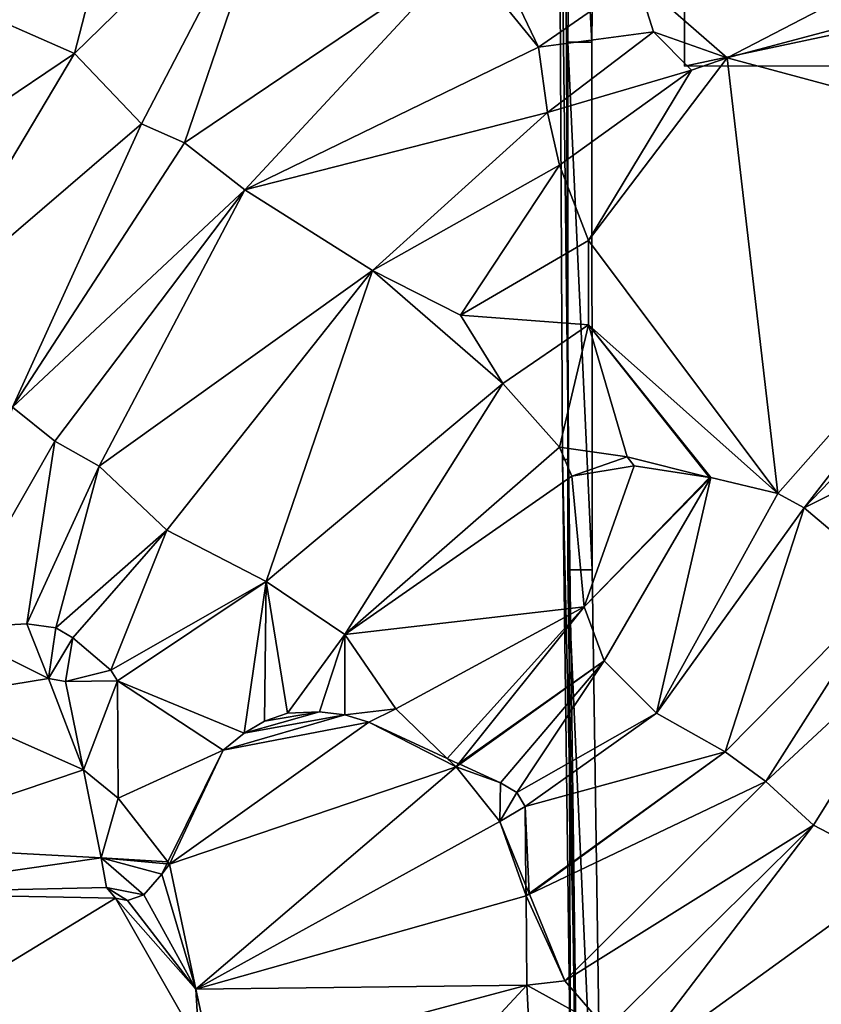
# Model space of a CAD drawing. Header units: inches. Extents: x 573046 to 573309, y 6670408 to 6670677.
# Tile 60 of 111: x 573124 to 573150, y 6670580 to 6670612. Entities that reach past the tile are written whole.
import ezdxf

# ---------------------------------------------------------------- set-up
doc = ezdxf.new("R2010")
doc.units = ezdxf.units.IN
doc.header["$MEASUREMENT"] = 0
for name, color, linetype in [('Bygning', 10, 'Continuous'), ('Objekter_Gjerde', 10, 'Continuous'), ('Objekter_Hekk', 10, 'Continuous'), ('Terreng_ortofoto', 10, 'Continuous')]:
    doc.layers.add(name, color=color, linetype=linetype)

msp = doc.modelspace()

# ---------------------------------------------------------------- linework, layer by layer
at = {"layer": 'Terreng_ortofoto'}
for points in [[(573125.61, 6670611.18, 214), (573128.14, 6670620.98, 215), (573121.63, 6670612.93, 214)], [(573125.61, 6670611.18, 214), (573132.59, 6670618, 215), (573128.14, 6670620.98, 215)], [(573125.61, 6670611.18, 214), (573127.83, 6670608.86, 214), (573132.59, 6670618, 215)], [(573129.25, 6670608.23, 214), (573132.59, 6670618, 215), (573127.83, 6670608.86, 214)], [(573129.25, 6670608.23, 214), (573138.49, 6670614.46, 215), (573132.59, 6670618, 215)], [(573129.25, 6670608.23, 214), (573131.25, 6670606.67, 214), (573138.49, 6670614.46, 215)], [(573140.98, 6670611.4, 215), (573138.49, 6670614.46, 215), (573131.25, 6670606.67, 214)], [(573140.38, 6670612.67, 215), (573138.49, 6670614.46, 215), (573140.98, 6670611.4, 215)], [(573140.38, 6670612.67, 215), (573140.98, 6670611.4, 215), (573144.24, 6670613.66, 216)], [(573140.98, 6670611.4, 215), (573144.79, 6670611.9, 216), (573144.24, 6670613.66, 216)], [(573147.24, 6670611.04, 216), (573144.24, 6670613.66, 216), (573144.79, 6670611.9, 216)], [(573147.24, 6670611.04, 216), (573150.33, 6670612.64, 216), (573144.24, 6670613.66, 216)], [(573125.61, 6670611.18, 214), (573121.63, 6670612.93, 214), (573117.15, 6670605.49, 213)], [(573147.24, 6670611.04, 216), (573152.26, 6670612.38, 216), (573150.33, 6670612.64, 216)], [(573147.24, 6670611.04, 216), (573158.9, 6670607.91, 216), (573152.26, 6670612.38, 216)], [(573140.98, 6670611.4, 215), (573141.28, 6670609.23, 215), (573144.79, 6670611.9, 216)], [(573141.28, 6670609.23, 215), (573146.05, 6670610.63, 216), (573144.79, 6670611.9, 216)], [(573147.24, 6670611.04, 216), (573144.79, 6670611.9, 216), (573146.05, 6670610.63, 216)], [(573125.61, 6670611.18, 214), (573117.15, 6670605.49, 213), (573120.45, 6670602.53, 213)], [(573125.61, 6670611.18, 214), (573120.45, 6670602.53, 213), (573127.83, 6670608.86, 214)], [(573140.98, 6670611.4, 215), (573131.25, 6670606.67, 214), (573141.28, 6670609.23, 215)], [(573147.24, 6670611.04, 216), (573146.05, 6670610.63, 216), (573142.64, 6670604.99, 215)], [(573148.91, 6670596.61, 215), (573147.24, 6670611.04, 216), (573142.64, 6670604.99, 215)], [(573148.91, 6670596.61, 215), (573158.9, 6670607.91, 216), (573147.24, 6670611.04, 216)], [(573141.28, 6670609.23, 215), (573141.68, 6670607.49, 215), (573146.05, 6670610.63, 216)], [(573146.05, 6670610.63, 216), (573141.68, 6670607.49, 215), (573142.64, 6670604.99, 215)], [(573141.28, 6670609.23, 215), (573131.25, 6670606.67, 214), (573135.48, 6670604, 214)], [(573141.28, 6670609.23, 215), (573135.48, 6670604, 214), (573141.68, 6670607.49, 215)], [(573127.83, 6670608.86, 214), (573120.45, 6670602.53, 213), (573123.55, 6670599.47, 213)], [(573129.25, 6670608.23, 214), (573127.83, 6670608.86, 214), (573123.55, 6670599.47, 213)], [(573129.25, 6670608.23, 214), (573123.55, 6670599.47, 213), (573131.25, 6670606.67, 214)], [(573148.91, 6670596.61, 215), (573149.79, 6670596.13, 215), (573158.9, 6670607.91, 216)], [(573149.79, 6670596.13, 215), (573159.89, 6670606.64, 216), (573158.9, 6670607.91, 216)], [(573141.68, 6670607.49, 215), (573135.48, 6670604, 214), (573138.4, 6670602.52, 214)], [(573141.68, 6670607.49, 215), (573138.4, 6670602.52, 214), (573142.64, 6670604.99, 215)], [(573124.95, 6670598.34, 213), (573131.25, 6670606.67, 214), (573123.55, 6670599.47, 213)], [(573126.42, 6670597.51, 213), (573131.25, 6670606.67, 214), (573124.95, 6670598.34, 213)], [(573135.48, 6670604, 214), (573131.25, 6670606.67, 214), (573126.42, 6670597.51, 213)], [(573149.79, 6670596.13, 215), (573161.63, 6670602.03, 216), (573159.89, 6670606.64, 216)], [(573142.64, 6670602.2, 215), (573142.64, 6670604.99, 215), (573138.4, 6670602.52, 214)], [(573148.91, 6670596.61, 215), (573142.64, 6670604.99, 215), (573142.64, 6670602.2, 215)], [(573128.67, 6670595.4, 213), (573135.48, 6670604, 214), (573126.42, 6670597.51, 213)], [(573128.67, 6670595.4, 213), (573131.96, 6670593.7, 213), (573135.48, 6670604, 214)], [(573131.96, 6670593.7, 213), (573139.8, 6670600.25, 214), (573135.48, 6670604, 214)], [(573135.48, 6670604, 214), (573139.8, 6670600.25, 214), (573138.4, 6670602.52, 214)], [(573142.64, 6670602.2, 215), (573138.4, 6670602.52, 214), (573139.8, 6670600.25, 214)], [(573142.64, 6670602.2, 215), (573139.8, 6670600.25, 214), (573141.68, 6670598.14, 214)], [(573142.64, 6670602.2, 215), (573141.68, 6670598.14, 214), (573143.92, 6670597.82, 215)], [(573142.64, 6670602.2, 215), (573143.92, 6670597.82, 215), (573146.65, 6670597.143, 215)], [(573142.64, 6670602.2, 215), (573146.65, 6670597.143, 215), (573146.689, 6670597.135, 215)], [(573148.91, 6670596.61, 215), (573142.64, 6670602.2, 215), (573146.689, 6670597.135, 215)], [(573149.79, 6670596.13, 215), (573152.71, 6670593.66, 215), (573161.63, 6670602.03, 216)], [(573134.56, 6670591.94, 213), (573139.8, 6670600.25, 214), (573131.96, 6670593.7, 213)], [(573134.56, 6670591.94, 213), (573141.68, 6670598.14, 214), (573139.8, 6670600.25, 214)], [(573124.95, 6670598.34, 213), (573123.55, 6670599.47, 213), (573121.41, 6670592.15, 212)], [(573124.95, 6670598.34, 213), (573121.41, 6670592.15, 212), (573124.03, 6670592.29, 212)], [(573126.42, 6670597.51, 213), (573124.95, 6670598.34, 213), (573124.03, 6670592.29, 212)], [(573134.56, 6670591.94, 213), (573142.09, 6670597.18, 214), (573141.68, 6670598.14, 214)], [(573143.92, 6670597.82, 215), (573141.68, 6670598.14, 214), (573142.09, 6670597.18, 214)], [(573143.92, 6670597.82, 215), (573142.09, 6670597.18, 214), (573144.15, 6670597.53, 215)], [(573143.92, 6670597.82, 215), (573144.15, 6670597.53, 215), (573146.65, 6670597.143, 215)], [(573124.99, 6670592.16, 212), (573126.42, 6670597.51, 213), (573124.03, 6670592.29, 212)], [(573128.67, 6670595.4, 213), (573126.42, 6670597.51, 213), (573124.99, 6670592.16, 212)], [(573142.5, 6670592.86, 214), (573144.15, 6670597.53, 215), (573142.09, 6670597.18, 214)], [(573142.5, 6670592.86, 214), (573146.65, 6670597.143, 215), (573144.15, 6670597.53, 215)], [(573142.5, 6670592.86, 214), (573142.09, 6670597.18, 214), (573134.56, 6670591.94, 213)], [(573142.5, 6670592.86, 214), (573146.689, 6670597.135, 215), (573146.65, 6670597.143, 215)], [(573142.5, 6670592.86, 214), (573143.16, 6670591.07, 214), (573146.689, 6670597.135, 215)], [(573143.16, 6670591.07, 214), (573144.89, 6670589.33, 214), (573146.689, 6670597.135, 215)], [(573144.89, 6670589.33, 214), (573148.91, 6670596.61, 215), (573146.689, 6670597.135, 215)], [(573144.89, 6670589.33, 214), (573149.79, 6670596.13, 215), (573148.91, 6670596.61, 215)], [(573144.89, 6670589.33, 214), (573147.17, 6670588.05, 214), (573149.79, 6670596.13, 215)], [(573149.79, 6670596.13, 215), (573147.17, 6670588.05, 214), (573152.71, 6670593.66, 215)], [(573128.67, 6670595.4, 213), (573124.99, 6670592.16, 212), (573125.55, 6670591.83, 212)], [(573128.67, 6670595.4, 213), (573125.55, 6670591.83, 212), (573126.81, 6670590.76, 212)], [(573128.67, 6670595.4, 213), (573126.81, 6670590.76, 212), (573131.96, 6670593.7, 213)], [(573131.96, 6670593.7, 213), (573126.81, 6670590.76, 212), (573127.03, 6670590.4, 212)], [(573131.96, 6670593.7, 213), (573127.03, 6670590.4, 212), (573131.23, 6670588.67, 212.44)], [(573131.96, 6670593.7, 213), (573131.23, 6670588.67, 212.44), (573131.9, 6670589.07, 212.57)], [(573132.66, 6670589.33, 212.66), (573131.96, 6670593.7, 213), (573131.9, 6670589.07, 212.57)], [(573134.56, 6670591.94, 213), (573131.96, 6670593.7, 213), (573132.66, 6670589.33, 212.66)], [(573152.71, 6670593.66, 215), (573147.17, 6670588.05, 214), (573148.52, 6670587.07, 214)], [(573152.71, 6670593.66, 215), (573148.52, 6670587.07, 214), (573154.4, 6670592.54, 215)], [(573142.5, 6670592.86, 214), (573134.56, 6670591.94, 213), (573136.26, 6670589.48, 213)], [(573142.5, 6670592.86, 214), (573136.26, 6670589.48, 213), (573137.96, 6670587.832, 213.005)], [(573142.5, 6670592.86, 214), (573137.96, 6670587.832, 213.005), (573138.336, 6670587.658, 213.023)], [(573142.5, 6670592.86, 214), (573138.336, 6670587.658, 213.023), (573143.16, 6670591.07, 214)], [(573154.4, 6670592.54, 215), (573148.52, 6670587.07, 214), (573150.1, 6670585.62, 214)], [(573154.4, 6670592.54, 215), (573150.1, 6670585.62, 214), (573153.08, 6670584.07, 214)], [(573121.41, 6670592.15, 212), (573124.74, 6670590.48, 211.51), (573124.03, 6670592.29, 212)], [(573124.99, 6670592.16, 212), (573124.03, 6670592.29, 212), (573124.74, 6670590.48, 211.51)], [(573121.41, 6670592.15, 212), (573120.61, 6670589.805, 211.31), (573124.74, 6670590.48, 211.51)], [(573125.55, 6670591.83, 212), (573124.99, 6670592.16, 212), (573124.74, 6670590.48, 211.51)], [(573134.56, 6670591.94, 213), (573132.66, 6670589.33, 212.66), (573133.72, 6670589.38, 212.76)], [(573134.56, 6670591.94, 213), (573133.72, 6670589.38, 212.76), (573134.56, 6670589.28, 212.83)], [(573134.56, 6670591.94, 213), (573134.56, 6670589.28, 212.83), (573136.26, 6670589.48, 213)], [(573125.55, 6670591.83, 212), (573124.74, 6670590.48, 211.51), (573125.31, 6670590.38, 211.5)], [(573125.55, 6670591.83, 212), (573125.31, 6670590.38, 211.5), (573126.81, 6670590.76, 212)], [(573143.16, 6670591.07, 214), (573138.336, 6670587.658, 213.023), (573138.375, 6670587.64, 213.025)], [(573143.16, 6670591.07, 214), (573138.375, 6670587.64, 213.025), (573139.72, 6670587.02, 213.09)], [(573143.16, 6670591.07, 214), (573139.72, 6670587.02, 213.09), (573140.26, 6670586.7, 213.09)], [(573143.16, 6670591.07, 214), (573140.26, 6670586.7, 213.09), (573144.89, 6670589.33, 214)], [(573126.81, 6670590.76, 212), (573125.31, 6670590.38, 211.5), (573127.03, 6670590.4, 212)], [(573125.9, 6670587.46, 211.515), (573124.74, 6670590.48, 211.51), (573120.61, 6670589.805, 211.31)], [(573125.31, 6670590.38, 211.5), (573124.74, 6670590.48, 211.51), (573125.9, 6670587.46, 211.515)], [(573125.31, 6670590.38, 211.5), (573125.9, 6670587.46, 211.515), (573127.03, 6670590.4, 212)], [(573127.03, 6670590.4, 212), (573125.9, 6670587.46, 211.515), (573127.05, 6670586.52, 212)], [(573127.03, 6670590.4, 212), (573127.05, 6670586.52, 212), (573130.53, 6670588.11, 212.37)], [(573127.03, 6670590.4, 212), (573130.53, 6670588.11, 212.37), (573131.23, 6670588.67, 212.44)], [(573125.9, 6670587.46, 211.515), (573120.61, 6670589.805, 211.31), (573118.51, 6670584.97, 211)], [(573134.56, 6670589.28, 212.83), (573131.23, 6670588.67, 212.44), (573130.53, 6670588.11, 212.37)], [(573134.56, 6670589.28, 212.83), (573130.53, 6670588.11, 212.37), (573135.36, 6670589.03, 212.88)], [(573133.72, 6670589.38, 212.76), (573131.9, 6670589.07, 212.57), (573131.23, 6670588.67, 212.44)], [(573133.72, 6670589.38, 212.76), (573131.23, 6670588.67, 212.44), (573134.56, 6670589.28, 212.83)], [(573132.66, 6670589.33, 212.66), (573131.9, 6670589.07, 212.57), (573133.72, 6670589.38, 212.76)], [(573136.26, 6670589.48, 213), (573134.56, 6670589.28, 212.83), (573135.36, 6670589.03, 212.88)], [(573136.26, 6670589.48, 213), (573135.36, 6670589.03, 212.88), (573137.96, 6670587.832, 213.005)], [(573144.89, 6670589.33, 214), (573140.26, 6670586.7, 213.09), (573140.54, 6670586.24, 213.09)], [(573144.89, 6670589.33, 214), (573140.54, 6670586.24, 213.09), (573147.17, 6670588.05, 214)], [(573135.36, 6670589.03, 212.88), (573130.53, 6670588.11, 212.37), (573128.76, 6670584.33, 212)], [(573135.36, 6670589.03, 212.88), (573128.76, 6670584.33, 212), (573138.25, 6670587.55, 213)], [(573135.36, 6670589.03, 212.88), (573138.25, 6670587.55, 213), (573137.96, 6670587.832, 213.005)], [(573130.53, 6670588.11, 212.37), (573127.05, 6670586.52, 212), (573128.701, 6670584.406, 212.037)], [(573130.53, 6670588.11, 212.37), (573128.701, 6670584.406, 212.037), (573128.76, 6670584.33, 212)], [(573147.17, 6670588.05, 214), (573140.54, 6670586.24, 213.09), (573140.677, 6670583.357, 213)], [(573147.17, 6670588.05, 214), (573140.677, 6670583.357, 213), (573140.686, 6670583.335, 213)], [(573147.17, 6670588.05, 214), (573140.686, 6670583.335, 213), (573148.52, 6670587.07, 214)], [(573137.96, 6670587.832, 213.005), (573138.25, 6670587.55, 213), (573138.336, 6670587.658, 213.023)], [(573138.336, 6670587.658, 213.023), (573138.25, 6670587.55, 213), (573138.375, 6670587.64, 213.025)], [(573138.25, 6670587.55, 213), (573139.72, 6670587.02, 213.09), (573138.375, 6670587.64, 213.025)], [(573125.9, 6670587.46, 211.515), (573118.51, 6670584.97, 211), (573126.49, 6670584.54, 211.53)], [(573125.9, 6670587.46, 211.515), (573126.49, 6670584.54, 211.53), (573127.05, 6670586.52, 212)], [(573138.25, 6670587.55, 213), (573128.76, 6670584.33, 212), (573129.63, 6670580.19, 212)], [(573138.25, 6670587.55, 213), (573129.63, 6670580.19, 212), (573139.7, 6670585.74, 213)], [(573138.25, 6670587.55, 213), (573139.7, 6670585.74, 213), (573139.72, 6670587.02, 213.09)], [(573140.26, 6670586.7, 213.09), (573139.72, 6670587.02, 213.09), (573139.7, 6670585.74, 213)], [(573140.686, 6670583.335, 213), (573141.86, 6670580.47, 213), (573148.52, 6670587.07, 214)], [(573148.52, 6670587.07, 214), (573141.86, 6670580.47, 213), (573150.1, 6670585.62, 214)], [(573140.26, 6670586.7, 213.09), (573139.7, 6670585.74, 213), (573140.54, 6670586.24, 213.09)], [(573127.05, 6670586.52, 212), (573126.49, 6670584.54, 211.53), (573128.701, 6670584.406, 212.037)], [(573140.54, 6670586.24, 213.09), (573139.7, 6670585.74, 213), (573140.567, 6670583.626, 213)], [(573140.54, 6670586.24, 213.09), (573140.567, 6670583.626, 213), (573140.677, 6670583.357, 213)], [(573140.57, 6670583.28, 212.925), (573139.7, 6670585.74, 213), (573129.63, 6670580.19, 212)], [(573140.57, 6670583.28, 212.925), (573140.567, 6670583.626, 213), (573139.7, 6670585.74, 213)], [(573150.1, 6670585.62, 214), (573141.86, 6670580.47, 213), (573143.24, 6670578.86, 213)], [(573150.1, 6670585.62, 214), (573143.24, 6670578.86, 213), (573143.78, 6670577.34, 213)], [(573153.08, 6670584.07, 214), (573150.1, 6670585.62, 214), (573143.78, 6670577.34, 213)], [(573126.49, 6670584.54, 211.53), (573118.51, 6670584.97, 211), (573118.35, 6670583.37, 211)], [(573126.49, 6670584.54, 211.53), (573118.35, 6670583.37, 211), (573126.67, 6670583.56, 211.63)], [(573126.49, 6670584.54, 211.53), (573126.67, 6670583.56, 211.63), (573127.9, 6670583.31, 211.93)], [(573126.49, 6670584.54, 211.53), (573127.9, 6670583.31, 211.93), (573128.5, 6670584, 212)], [(573126.49, 6670584.54, 211.53), (573128.5, 6670584, 212), (573128.667, 6670584.339, 212.03)], [(573126.49, 6670584.54, 211.53), (573128.667, 6670584.339, 212.03), (573128.701, 6670584.406, 212.037)], [(573128.76, 6670584.33, 212), (573128.667, 6670584.339, 212.03), (573128.5, 6670584, 212)], [(573128.76, 6670584.33, 212), (573128.701, 6670584.406, 212.037), (573128.667, 6670584.339, 212.03)], [(573128.76, 6670584.33, 212), (573128.5, 6670584, 212), (573129.63, 6670580.19, 212)], [(573153.08, 6670584.07, 214), (573143.78, 6670577.34, 213), (573157.8, 6670580.36, 214)], [(573127.9, 6670583.31, 211.93), (573129.63, 6670580.19, 212), (573128.5, 6670584, 212)], [(573126.96, 6670583.2, 211.78), (573118.35, 6670583.37, 211), (573116.7, 6670576.95, 211)], [(573126.67, 6670583.56, 211.63), (573118.35, 6670583.37, 211), (573126.96, 6670583.2, 211.78)], [(573126.67, 6670583.56, 211.63), (573126.96, 6670583.2, 211.78), (573127.36, 6670583.13, 211.81)], [(573126.67, 6670583.56, 211.63), (573127.36, 6670583.13, 211.81), (573127.9, 6670583.31, 211.93)], [(573140.57, 6670583.28, 212.925), (573140.677, 6670583.357, 213), (573140.567, 6670583.626, 213)], [(573140.57, 6670583.28, 212.925), (573140.686, 6670583.335, 213), (573140.677, 6670583.357, 213)], [(573126.96, 6670583.2, 211.78), (573116.7, 6670576.95, 211), (573129.74, 6670578.35, 212)], [(573126.96, 6670583.2, 211.78), (573129.74, 6670578.35, 212), (573129.63, 6670580.19, 212)], [(573126.96, 6670583.2, 211.78), (573129.63, 6670580.19, 212), (573127.36, 6670583.13, 211.81)], [(573127.9, 6670583.31, 211.93), (573127.36, 6670583.13, 211.81), (573129.63, 6670580.19, 212)], [(573140.57, 6670583.28, 212.925), (573129.63, 6670580.19, 212), (573140.6, 6670580.32, 212.76)], [(573140.57, 6670583.28, 212.925), (573141.86, 6670580.47, 213), (573140.686, 6670583.335, 213)], [(573140.57, 6670583.28, 212.925), (573140.6, 6670580.32, 212.76), (573141.86, 6670580.47, 213)], [(573141.86, 6670580.47, 213), (573140.6, 6670580.32, 212.76), (573143.24, 6670578.86, 213)], [(573140.6, 6670580.32, 212.76), (573129.63, 6670580.19, 212), (573130.2, 6670577.55, 212)], [(573129.63, 6670580.19, 212), (573129.74, 6670578.35, 212), (573130.2, 6670577.55, 212)], [(573140.6, 6670580.32, 212.76), (573130.2, 6670577.55, 212), (573134.74, 6670574.02, 212)], [(573140.6, 6670580.32, 212.76), (573134.74, 6670574.02, 212), (573140.795, 6670576.385, 212.545)], [(573143.24, 6670578.86, 213), (573140.6, 6670580.32, 212.76), (573140.795, 6670576.385, 212.545)], [(573148.2, 6670568.43, 213), (573157.8, 6670580.36, 214), (573143.78, 6670577.34, 213)], [(573148.2, 6670568.43, 213), (573150.79, 6670564.94, 213), (573157.8, 6670580.36, 214)]]:
    msp.add_3dface(points, dxfattribs=at)

# ---------------------------------------------------------------- meshes
at = {"layer": 'Bygning', "color": 74, "true_color": 0x55aa00}
mesh = msp.add_polyface(dxfattribs=at)
corners = [(573145.82, 6670610.77, 219.04), (573145.81, 6670614.4, 216.382), (573145.82, 6670610.77, 215.985), (573145.81, 6670614.4, 220.75)]
mesh.append_faces([[corners[k] for k in face] for face in [(0, 3, 1), (0, 1, 2)]])
mesh = msp.add_polyface(dxfattribs=at)
corners = [(573145.82, 6670610.77, 219.04), (573152.28, 6670610.779, 219.03), (573152.27, 6670612.131, 219.76), (573145.81, 6670614.4, 220.75), (573156.79, 6670614.391, 220.75), (573154.51, 6670612.109, 219.76)]
mesh.append_faces([[corners[k] for k in face] for face in [(2, 5, 4), (2, 4, 3), (0, 2, 3), (0, 1, 2)]])
mesh = msp.add_polyface(dxfattribs=at)
corners = [(573152.28, 6670610.779, 219.03), (573145.82, 6670610.77, 215.985), (573152.28, 6670610.779, 215.912), (573145.82, 6670610.77, 219.04)]
mesh.append_faces([[corners[k] for k in face] for face in [(0, 3, 1), (0, 1, 2)]])
at = {"layer": 'Objekter_Gjerde', "color": 24, "true_color": 0xaa170d}
mesh = msp.add_polyface(dxfattribs=at)
corners = [(573142.37, 6670567.892, 213.77), (573142.04, 6670577.167, 214.17), (573142.17, 6670567.89, 213.77), (573132.842, 6670643.652, 218.29), (573141.117, 6670628.082, 217.53), (573133.018, 6670643.746, 218.29), (573141.98, 6670597.74, 215.62), (573141.78, 6670597.74, 215.62), (573141.303, 6670628.156, 217.53), (573141.63, 6670626.265, 217.48), (573141.83, 6670626.293, 217.48), (573142.24, 6670577.172, 214.17), (573142.37, 6670567.892, 212.351), (573142.04, 6670577.167, 212.752), (573142.17, 6670567.89, 212.331), (573132.842, 6670643.652, 217.855), (573141.117, 6670628.082, 216.781), (573133.018, 6670643.746, 217.913), (573142.24, 6670577.172, 212.78), (573141.78, 6670597.74, 213.991), (573141.303, 6670628.156, 216.839), (573141.83, 6670626.293, 216.689), (573141.98, 6670597.74, 214.056), (573141.63, 6670626.265, 216.635)]
mesh.append_faces([[corners[k] for k in face] for face in [(0, 2, 12), (2, 14, 12), (0, 2, 12), (2, 14, 12), (2, 1, 13), (2, 13, 14), (2, 1, 13), (2, 13, 14), (11, 0, 18), (0, 12, 18), (11, 0, 18), (0, 12, 18), (1, 7, 19), (1, 19, 13), (1, 7, 19), (1, 19, 13), (6, 11, 22), (11, 18, 22), (6, 11, 22), (11, 18, 22), (7, 9, 23), (7, 23, 19), (7, 9, 23), (7, 23, 19), (10, 6, 21), (6, 22, 21), (10, 6, 21), (6, 22, 21), (9, 4, 16), (9, 16, 23), (9, 4, 16), (9, 16, 23), (8, 10, 20), (10, 21, 20), (8, 10, 20), (10, 21, 20), (4, 3, 15), (4, 15, 16), (4, 3, 15), (4, 15, 16), (5, 8, 17), (8, 20, 17), (5, 8, 17), (8, 20, 17), (3, 5, 17), (3, 17, 15), (3, 5, 17), (3, 17, 15), (23, 21, 16), (18, 22, 19), (22, 21, 23), (19, 22, 23), (13, 12, 18), (16, 21, 20), (17, 16, 20), (18, 19, 13), (15, 16, 17), (12, 13, 14), (4, 9, 8), (11, 6, 1), (6, 10, 9), (7, 6, 9), (1, 0, 11), (9, 10, 8), (5, 4, 8), (1, 6, 7), (3, 4, 5), (0, 1, 2)]], dxfattribs={"color": 25})
mesh = msp.add_polyface(dxfattribs=at)
corners = [(573142.37, 6670567.892, 213.77), (573142.04, 6670577.167, 214.17), (573142.17, 6670567.89, 213.77), (573132.842, 6670643.652, 218.29), (573141.117, 6670628.082, 217.53), (573133.018, 6670643.746, 218.29), (573141.98, 6670597.74, 215.62), (573141.78, 6670597.74, 215.62), (573141.303, 6670628.156, 217.53), (573141.63, 6670626.265, 217.48), (573141.83, 6670626.293, 217.48), (573142.24, 6670577.172, 214.17), (573142.37, 6670567.892, 212.351), (573142.04, 6670577.167, 212.752), (573142.17, 6670567.89, 212.331), (573132.842, 6670643.652, 217.855), (573141.117, 6670628.082, 216.781), (573133.018, 6670643.746, 217.913), (573142.24, 6670577.172, 212.78), (573141.78, 6670597.74, 213.991), (573141.303, 6670628.156, 216.839), (573141.83, 6670626.293, 216.689), (573141.98, 6670597.74, 214.056), (573141.63, 6670626.265, 216.635)]
mesh.append_faces([[corners[k] for k in face] for face in [(0, 2, 12), (2, 14, 12), (0, 2, 12), (2, 14, 12), (2, 1, 13), (2, 13, 14), (2, 1, 13), (2, 13, 14), (11, 0, 18), (0, 12, 18), (11, 0, 18), (0, 12, 18), (1, 7, 19), (1, 19, 13), (1, 7, 19), (1, 19, 13), (6, 11, 22), (11, 18, 22), (6, 11, 22), (11, 18, 22), (7, 9, 23), (7, 23, 19), (7, 9, 23), (7, 23, 19), (10, 6, 21), (6, 22, 21), (10, 6, 21), (6, 22, 21), (9, 4, 16), (9, 16, 23), (9, 4, 16), (9, 16, 23), (8, 10, 20), (10, 21, 20), (8, 10, 20), (10, 21, 20), (4, 3, 15), (4, 15, 16), (4, 3, 15), (4, 15, 16), (5, 8, 17), (8, 20, 17), (5, 8, 17), (8, 20, 17), (3, 5, 17), (3, 17, 15), (3, 5, 17), (3, 17, 15), (23, 21, 16), (18, 22, 19), (22, 21, 23), (19, 22, 23), (13, 12, 18), (16, 21, 20), (17, 16, 20), (18, 19, 13), (15, 16, 17), (12, 13, 14), (4, 9, 8), (11, 6, 1), (6, 10, 9), (7, 6, 9), (1, 0, 11), (9, 10, 8), (5, 4, 8), (1, 6, 7), (3, 4, 5), (0, 1, 2)]])
mesh = msp.add_polyface(dxfattribs=at)
corners = [(573186.194, 6670601.236, 217.08), (573184.098, 6670605.497, 217.03), (573183.922, 6670605.401, 217.03), (573186.406, 6670601.264, 217.08), (573182.167, 6670583.253, 215.91), (573176.398, 6670564.818, 215.47), (573143.619, 6670567.719, 213.45), (573143.601, 6670567.519, 213.45), (573176.542, 6670564.604, 215.47), (573181.973, 6670583.305, 215.91), (573186.194, 6670601.236, 216.463), (573184.098, 6670605.497, 216.636), (573183.922, 6670605.401, 216.618), (573186.406, 6670601.264, 216.487), (573182.167, 6670583.253, 215.733), (573176.398, 6670564.818, 215.206), (573143.619, 6670567.719, 212.447), (573143.601, 6670567.519, 212.432), (573176.542, 6670564.604, 215.306), (573181.973, 6670583.305, 215.701)]
mesh.append_faces([[corners[k] for k in face] for face in [(7, 6, 16), (7, 16, 17), (7, 6, 16), (7, 16, 17), (8, 7, 18), (7, 17, 18), (8, 7, 18), (7, 17, 18), (6, 5, 15), (6, 15, 16), (6, 5, 15), (6, 15, 16), (5, 9, 19), (5, 19, 15), (5, 9, 19), (5, 19, 15), (4, 8, 14), (8, 18, 14), (4, 8, 14), (8, 18, 14), (9, 0, 10), (9, 10, 19), (9, 0, 10), (9, 10, 19), (3, 4, 13), (4, 14, 13), (3, 4, 13), (4, 14, 13), (0, 2, 12), (0, 12, 10), (0, 2, 12), (0, 12, 10), (1, 3, 11), (3, 13, 11), (1, 3, 11), (3, 13, 11), (2, 1, 11), (2, 11, 12), (2, 1, 11), (2, 11, 12), (15, 17, 18), (10, 19, 14), (14, 19, 15), (14, 15, 18), (15, 16, 17), (13, 10, 14), (13, 11, 10), (10, 11, 12), (5, 7, 8), (0, 9, 4), (4, 9, 5), (4, 5, 8), (5, 6, 7), (3, 0, 4), (3, 1, 0), (0, 1, 2)]], dxfattribs={"color": 25})
mesh = msp.add_polyface(dxfattribs=at)
corners = [(573186.194, 6670601.236, 217.08), (573184.098, 6670605.497, 217.03), (573183.922, 6670605.401, 217.03), (573186.406, 6670601.264, 217.08), (573182.167, 6670583.253, 215.91), (573176.398, 6670564.818, 215.47), (573143.619, 6670567.719, 213.45), (573143.601, 6670567.519, 213.45), (573176.542, 6670564.604, 215.47), (573181.973, 6670583.305, 215.91), (573186.194, 6670601.236, 216.463), (573184.098, 6670605.497, 216.636), (573183.922, 6670605.401, 216.618), (573186.406, 6670601.264, 216.487), (573182.167, 6670583.253, 215.733), (573176.398, 6670564.818, 215.206), (573143.619, 6670567.719, 212.447), (573143.601, 6670567.519, 212.432), (573176.542, 6670564.604, 215.306), (573181.973, 6670583.305, 215.701)]
mesh.append_faces([[corners[k] for k in face] for face in [(7, 6, 16), (7, 16, 17), (7, 6, 16), (7, 16, 17), (8, 7, 18), (7, 17, 18), (8, 7, 18), (7, 17, 18), (6, 5, 15), (6, 15, 16), (6, 5, 15), (6, 15, 16), (5, 9, 19), (5, 19, 15), (5, 9, 19), (5, 19, 15), (4, 8, 14), (8, 18, 14), (4, 8, 14), (8, 18, 14), (9, 0, 10), (9, 10, 19), (9, 0, 10), (9, 10, 19), (3, 4, 13), (4, 14, 13), (3, 4, 13), (4, 14, 13), (0, 2, 12), (0, 12, 10), (0, 2, 12), (0, 12, 10), (1, 3, 11), (3, 13, 11), (1, 3, 11), (3, 13, 11), (2, 1, 11), (2, 11, 12), (2, 1, 11), (2, 11, 12), (15, 17, 18), (10, 19, 14), (14, 19, 15), (14, 15, 18), (15, 16, 17), (13, 10, 14), (13, 11, 10), (10, 11, 12), (5, 7, 8), (0, 9, 4), (4, 9, 5), (4, 5, 8), (5, 6, 7), (3, 0, 4), (3, 1, 0), (0, 1, 2)]])
at = {"layer": 'Objekter_Hekk', "color": 24, "true_color": 0xaa170d}
mesh = msp.add_polyface(dxfattribs=at)
corners = [(573133.58, 6670644.363, 219.54), (573132.88, 6670643.977, 219.54), (573137.297, 6670635.971, 218.89), (573138.003, 6670636.349, 218.89), (573142.062, 6670628.593, 218.64), (573141.298, 6670628.327, 218.64), (573142.08, 6670624.175, 218.59), (573141.95, 6670611.564, 217.84), (573142.75, 6670611.556, 217.84), (573142.88, 6670624.245, 218.59), (573133.58, 6670644.363, 217.985), (573132.88, 6670643.977, 218), (573138.003, 6670636.349, 217.316), (573142.062, 6670628.593, 217.085), (573141.298, 6670628.327, 216.856), (573137.297, 6670635.971, 216.915), (573142.08, 6670624.175, 216.475), (573141.95, 6670611.564, 215.257), (573142.75, 6670611.556, 215.462), (573142.88, 6670624.245, 216.898)]
mesh.append_faces([[corners[k] for k in face] for face in [(8, 7, 18), (7, 17, 18), (8, 7, 18), (7, 17, 18), (7, 6, 16), (7, 16, 17), (7, 6, 16), (7, 16, 17), (9, 8, 19), (8, 18, 19), (9, 8, 19), (8, 18, 19), (6, 5, 14), (6, 14, 16), (6, 5, 14), (6, 14, 16), (4, 9, 13), (9, 19, 13), (4, 9, 13), (9, 19, 13), (5, 2, 15), (5, 15, 14), (5, 2, 15), (5, 15, 14), (3, 4, 12), (4, 13, 12), (3, 4, 12), (4, 13, 12), (2, 1, 11), (2, 11, 15), (2, 1, 11), (2, 11, 15), (0, 3, 10), (3, 12, 10), (0, 3, 10), (3, 12, 10), (1, 0, 11), (0, 10, 11), (1, 0, 11), (0, 10, 11), (14, 12, 15), (14, 16, 19), (16, 18, 19), (13, 14, 19), (16, 17, 18), (11, 15, 12), (13, 12, 14), (10, 11, 12), (5, 3, 2), (5, 6, 9), (6, 8, 9), (4, 5, 9), (6, 7, 8), (4, 3, 5), (0, 2, 3), (0, 1, 2)]], dxfattribs={"color": 84})
mesh = msp.add_polyface(dxfattribs=at)
corners = [(573133.58, 6670644.363, 219.54), (573132.88, 6670643.977, 219.54), (573137.297, 6670635.971, 218.89), (573138.003, 6670636.349, 218.89), (573142.062, 6670628.593, 218.64), (573141.298, 6670628.327, 218.64), (573142.08, 6670624.175, 218.59), (573141.95, 6670611.564, 217.84), (573142.75, 6670611.556, 217.84), (573142.88, 6670624.245, 218.59), (573133.58, 6670644.363, 217.985), (573132.88, 6670643.977, 218), (573138.003, 6670636.349, 217.316), (573142.062, 6670628.593, 217.085), (573141.298, 6670628.327, 216.856), (573137.297, 6670635.971, 216.915), (573142.08, 6670624.175, 216.475), (573141.95, 6670611.564, 215.257), (573142.75, 6670611.556, 215.462), (573142.88, 6670624.245, 216.898)]
mesh.append_faces([[corners[k] for k in face] for face in [(8, 7, 18), (7, 17, 18), (8, 7, 18), (7, 17, 18), (7, 6, 16), (7, 16, 17), (7, 6, 16), (7, 16, 17), (9, 8, 19), (8, 18, 19), (9, 8, 19), (8, 18, 19), (6, 5, 14), (6, 14, 16), (6, 5, 14), (6, 14, 16), (4, 9, 13), (9, 19, 13), (4, 9, 13), (9, 19, 13), (5, 2, 15), (5, 15, 14), (5, 2, 15), (5, 15, 14), (3, 4, 12), (4, 13, 12), (3, 4, 12), (4, 13, 12), (2, 1, 11), (2, 11, 15), (2, 1, 11), (2, 11, 15), (0, 3, 10), (3, 12, 10), (0, 3, 10), (3, 12, 10), (1, 0, 11), (0, 10, 11), (1, 0, 11), (0, 10, 11), (14, 12, 15), (14, 16, 19), (16, 18, 19), (13, 14, 19), (16, 17, 18), (11, 15, 12), (13, 12, 14), (10, 11, 12), (5, 3, 2), (5, 6, 9), (6, 8, 9), (4, 5, 9), (6, 7, 8), (4, 3, 5), (0, 2, 3), (0, 1, 2)]])
mesh = msp.add_polyface(dxfattribs=at)
corners = [(573142.365, 6670566.339, 215.45), (573176.64, 6670563.761, 217.08), (573143.155, 6670567.081, 215.45), (573176.7, 6670564.559, 217.08), (573141.96, 6670594.076, 217.65), (573142.76, 6670594.084, 217.65), (573141.95, 6670611.56, 217.84), (573142.75, 6670611.56, 217.84), (573142.365, 6670566.339, 212.243), (573176.64, 6670563.761, 215.405), (573143.155, 6670567.081, 212.364), (573176.7, 6670564.559, 215.361), (573141.96, 6670594.076, 213.944), (573142.76, 6670594.084, 214.194), (573141.95, 6670611.56, 215.257), (573142.75, 6670611.56, 215.462)]
mesh.append_faces([[corners[k] for k in face] for face in [(1, 0, 9), (0, 8, 9), (1, 0, 9), (0, 8, 9), (2, 3, 11), (2, 11, 10), (2, 3, 11), (2, 11, 10), (0, 4, 12), (0, 12, 8), (0, 4, 12), (0, 12, 8), (5, 2, 13), (2, 10, 13), (5, 2, 13), (2, 10, 13), (4, 6, 14), (4, 14, 12), (4, 6, 14), (4, 14, 12), (7, 5, 15), (5, 13, 15), (7, 5, 15), (5, 13, 15), (3, 1, 9), (3, 9, 11), (3, 1, 9), (3, 9, 11), (6, 7, 15), (6, 15, 14), (6, 7, 15), (6, 15, 14), (13, 12, 10), (15, 14, 13), (13, 14, 12), (12, 8, 10), (9, 11, 10), (8, 9, 10), (5, 4, 2), (7, 6, 5), (5, 6, 4), (4, 0, 2), (1, 3, 2), (0, 1, 2)]], dxfattribs={"color": 84})
mesh = msp.add_polyface(dxfattribs=at)
corners = [(573142.365, 6670566.339, 215.45), (573176.64, 6670563.761, 217.08), (573143.155, 6670567.081, 215.45), (573176.7, 6670564.559, 217.08), (573141.96, 6670594.076, 217.65), (573142.76, 6670594.084, 217.65), (573141.95, 6670611.56, 217.84), (573142.75, 6670611.56, 217.84), (573142.365, 6670566.339, 212.243), (573176.64, 6670563.761, 215.405), (573143.155, 6670567.081, 212.364), (573176.7, 6670564.559, 215.361), (573141.96, 6670594.076, 213.944), (573142.76, 6670594.084, 214.194), (573141.95, 6670611.56, 215.257), (573142.75, 6670611.56, 215.462)]
mesh.append_faces([[corners[k] for k in face] for face in [(1, 0, 9), (0, 8, 9), (1, 0, 9), (0, 8, 9), (2, 3, 11), (2, 11, 10), (2, 3, 11), (2, 11, 10), (0, 4, 12), (0, 12, 8), (0, 4, 12), (0, 12, 8), (5, 2, 13), (2, 10, 13), (5, 2, 13), (2, 10, 13), (4, 6, 14), (4, 14, 12), (4, 6, 14), (4, 14, 12), (7, 5, 15), (5, 13, 15), (7, 5, 15), (5, 13, 15), (3, 1, 9), (3, 9, 11), (3, 1, 9), (3, 9, 11), (6, 7, 15), (6, 15, 14), (6, 7, 15), (6, 15, 14), (13, 12, 10), (15, 14, 13), (13, 14, 12), (12, 8, 10), (9, 11, 10), (8, 9, 10), (5, 4, 2), (7, 6, 5), (5, 6, 4), (4, 0, 2), (1, 3, 2), (0, 1, 2)]])

doc.saveas('drawing.dxf')
